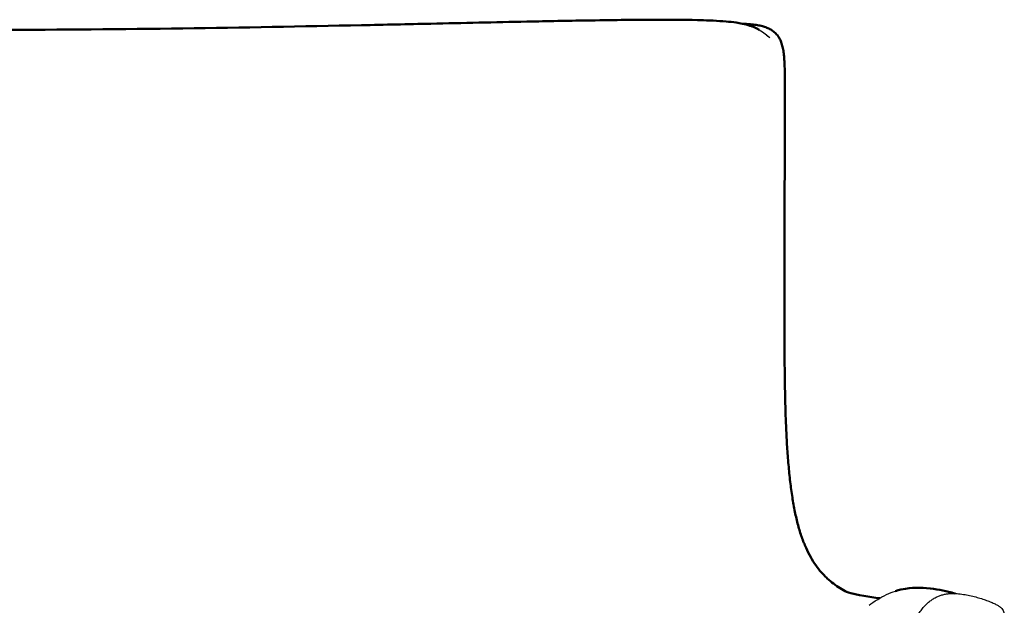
# Model space of a CAD drawing. Header units: millimetres. Extents: x -51070 to 51012658, y -411665 to 5484957.
# Tile 16 of 207: x 51011458 to 51011730, y 5484010 to 5484172. Entities that reach past the tile are written whole.
import ezdxf

# ---------------------------------------------------------------- set-up
doc = ezdxf.new("R2010")
doc.units = ezdxf.units.MM
doc.layers.add('Make2D$Visible$Curves', color=7, linetype='Continuous', true_color=0x000000)
doc.layers.add('Make2D$Visible$SceneSilhouetteCurves', color=7, linetype='Continuous', lineweight=50, true_color=0x000000)

msp = doc.modelspace()

# ---------------------------------------------------------------- linework, layer by layer
at = {"layer": 'Make2D$Visible$Curves', "color": 30}
for points, knots in [([(51011271.16, 5484172.05), (51011277.31, 5484172.03), (51011283.64, 5484171.95), (51011295.29, 5484171.76), (51011300.78, 5484171.65), (51011306.61, 5484171.53), (51011315.44, 5484171.35), (51011324.32, 5484171.16), (51011333.18, 5484170.96), (51011339.56, 5484170.82), (51011345.97, 5484170.68), (51011352.37, 5484170.54), (51011368.82, 5484170.19), (51011385.26, 5484169.88), (51011401.76, 5484169.65), (51011418.53, 5484169.42), (51011435.69, 5484169.27), (51011452.46, 5484169.27), (51011469.24, 5484169.27), (51011486.4, 5484169.42), (51011503.17, 5484169.65), (51011519.67, 5484169.88), (51011536.11, 5484170.19), (51011552.56, 5484170.54), (51011558.96, 5484170.68), (51011565.37, 5484170.82), (51011571.75, 5484170.96), (51011580.61, 5484171.16), (51011589.48, 5484171.35), (51011598.32, 5484171.53), (51011604.15, 5484171.65), (51011609.64, 5484171.76), (51011621.29, 5484171.95), (51011627.62, 5484172.03), (51011633.77, 5484172.05)], [0, 0, 0, 0, 19.99365, 19.99365, 35.814873, 35.814873, 35.814873, 62.579691, 62.579691, 62.579691, 81.859921, 81.859921, 81.859921, 131.34534, 131.34534, 131.34534, 182.059631, 182.059631, 182.059631, 232.773922, 232.773922, 232.773922, 282.25934, 282.25934, 282.25934, 301.539571, 301.539571, 301.539571, 328.304389, 328.304389, 328.304389, 344.124929, 344.124929, 364.119262, 364.119262, 364.119262, 364.119262]), ([(51011633.77, 5484172.05), (51011637.53, 5484172.06), (51011641.72, 5484172.04), (51011645.46, 5484171.95), (51011645.72, 5484171.95), (51011645.98, 5484171.94), (51011646.24, 5484171.93), (51011648.49, 5484171.87), (51011651.12, 5484171.76), (51011653.37, 5484171.57), (51011654.29, 5484171.49), (51011655.26, 5484171.39), (51011656.18, 5484171.25), (51011656.74, 5484171.17), (51011657.33, 5484171.07), (51011657.89, 5484170.96), (51011657.96, 5484170.94), (51011658.03, 5484170.93), (51011658.14, 5484170.91), (51011658.2, 5484170.89), (51011658.32, 5484170.87), (51011658.38, 5484170.85), (51011658.44, 5484170.84), (51011659.16, 5484170.67), (51011659.79, 5484170.48), (51011660.47, 5484170.23), (51011660.49, 5484170.22), (51011660.51, 5484170.22), (51011660.54, 5484170.21), (51011661.07, 5484170), (51011661.59, 5484169.77), (51011662.08, 5484169.52), (51011662.25, 5484169.43), (51011662.41, 5484169.34), (51011662.56, 5484169.25)], [0, 0, 0, 0, 11.818838, 11.818838, 11.818838, 12.602596, 12.602596, 12.602596, 19.821606, 19.821606, 19.821606, 22.673706, 22.673706, 22.673706, 24.410531, 24.410531, 24.410531, 24.629227, 24.629227, 24.815349, 24.815349, 24.978048, 24.978048, 24.978048, 27.123227, 27.123227, 27.123227, 27.19522, 27.19522, 27.19522, 28.98285, 28.98285, 28.98285, 29.582272, 29.582272, 29.582272, 29.582272]), ([(51011658.1, 5484170.91), (51011658.47, 5484170.9), (51011658.84, 5484170.88), (51011659.21, 5484170.85), (51011659.79, 5484170.82), (51011660.36, 5484170.77), (51011660.92, 5484170.7), (51011661.43, 5484170.64), (51011661.93, 5484170.57), (51011662.42, 5484170.48), (51011662.87, 5484170.39), (51011663.31, 5484170.29), (51011663.75, 5484170.16), (51011664.15, 5484170.04), (51011664.55, 5484169.9), (51011664.93, 5484169.73), (51011665.31, 5484169.57), (51011665.66, 5484169.38), (51011666, 5484169.16), (51011666.34, 5484168.95), (51011666.66, 5484168.7), (51011666.95, 5484168.43), (51011667.25, 5484168.15), (51011667.51, 5484167.85), (51011667.75, 5484167.52), (51011667.8, 5484167.44), (51011667.86, 5484167.36), (51011667.91, 5484167.28), (51011668.09, 5484167.01), (51011668.25, 5484166.72), (51011668.39, 5484166.42), (51011668.57, 5484166.02), (51011668.72, 5484165.6), (51011668.84, 5484165.18), (51011668.98, 5484164.74), (51011669.08, 5484164.29), (51011669.16, 5484163.82), (51011669.25, 5484163.32), (51011669.32, 5484162.81), (51011669.38, 5484162.3), (51011669.44, 5484161.72), (51011669.48, 5484161.15), (51011669.52, 5484160.56), (51011669.56, 5484159.91), (51011669.58, 5484159.25), (51011669.6, 5484158.58), (51011669.63, 5484157.83), (51011669.64, 5484157.07), (51011669.65, 5484156.31), (51011669.66, 5484155.45), (51011669.66, 5484154.59), (51011669.66, 5484153.72), (51011669.66, 5484152.75), (51011669.66, 5484151.77), (51011669.66, 5484150.78), (51011669.65, 5484149.68), (51011669.65, 5484148.57), (51011669.65, 5484147.46), (51011669.64, 5484146.23), (51011669.64, 5484144.99), (51011669.63, 5484143.75), (51011669.62, 5484140.95), (51011669.62, 5484138.13), (51011669.61, 5484135.3), (51011669.6, 5484132.15), (51011669.59, 5484129), (51011669.58, 5484125.82), (51011669.58, 5484122.39), (51011669.57, 5484118.93), (51011669.56, 5484115.47), (51011669.56, 5484111.79), (51011669.55, 5484108.09), (51011669.55, 5484104.37), (51011669.54, 5484100.57), (51011669.54, 5484096.75), (51011669.54, 5484092.92), (51011669.54, 5484091.96), (51011669.54, 5484091), (51011669.54, 5484090.03), (51011669.54, 5484089.07), (51011669.54, 5484088.1), (51011669.54, 5484087.14), (51011669.54, 5484085.22), (51011669.55, 5484083.3), (51011669.55, 5484081.37), (51011669.56, 5484079.49), (51011669.57, 5484077.59), (51011669.59, 5484075.7), (51011669.61, 5484073.81), (51011669.63, 5484071.92), (51011669.67, 5484070.02), (51011669.68, 5484069.1), (51011669.7, 5484068.18), (51011669.72, 5484067.26), (51011669.74, 5484066.34), (51011669.77, 5484065.42), (51011669.79, 5484064.51), (51011669.85, 5484062.72), (51011669.91, 5484060.93), (51011669.99, 5484059.14), (51011670.07, 5484057.41), (51011670.16, 5484055.68), (51011670.27, 5484053.96), (51011670.38, 5484052.3), (51011670.5, 5484050.65), (51011670.64, 5484049), (51011670.78, 5484047.42), (51011670.94, 5484045.86), (51011671.13, 5484044.3), (51011671.3, 5484042.85), (51011671.49, 5484041.41), (51011671.71, 5484039.99), (51011671.92, 5484038.64), (51011672.16, 5484037.31), (51011672.43, 5484036), (51011672.68, 5484034.73), (51011672.97, 5484033.49), (51011673.3, 5484032.27), (51011673.6, 5484031.13), (51011673.94, 5484030.02), (51011674.32, 5484028.95), (51011674.68, 5484027.94), (51011675.07, 5484026.96), (51011675.49, 5484026.02), (51011675.9, 5484025.12), (51011676.33, 5484024.26), (51011676.79, 5484023.45), (51011677.24, 5484022.65), (51011677.72, 5484021.9), (51011678.21, 5484021.2), (51011678.71, 5484020.5), (51011679.22, 5484019.85), (51011679.74, 5484019.25), (51011679.98, 5484018.98), (51011680.23, 5484018.72), (51011680.47, 5484018.46), (51011680.77, 5484018.15), (51011681.07, 5484017.86), (51011681.38, 5484017.57), (51011681.95, 5484017.04), (51011682.52, 5484016.56), (51011683.1, 5484016.13), (51011683.71, 5484015.67), (51011684.31, 5484015.26), (51011684.92, 5484014.88), (51011685.56, 5484014.49), (51011686.19, 5484014.14), (51011686.82, 5484013.82), (51011686.84, 5484013.82), (51011686.85, 5484013.81), (51011686.87, 5484013.8)], [786.483914, 786.483914, 786.483914, 786.483914, 787.673606, 787.673606, 787.673606, 789.541026, 789.541026, 789.541026, 791.220711, 791.220711, 791.220711, 792.766342, 792.766342, 792.766342, 794.225067, 794.225067, 794.225067, 795.642969, 795.642969, 795.642969, 797.052845, 797.052845, 797.052845, 798.494514, 798.494514, 798.494514, 798.826502, 798.826502, 798.826502, 800.008867, 800.008867, 800.008867, 801.583447, 801.583447, 801.583447, 803.249389, 803.249389, 803.249389, 805.073109, 805.073109, 805.073109, 807.093491, 807.093491, 807.093491, 809.368615, 809.368615, 809.368615, 811.927898, 811.927898, 811.927898, 814.810132, 814.810132, 814.810132, 818.051001, 818.051001, 818.051001, 821.686663, 821.686663, 821.686663, 825.710347, 825.710347, 825.710347, 834.798506, 834.798506, 834.798506, 844.893165, 844.893165, 844.893165, 855.81848, 855.81848, 855.81848, 867.429446, 867.429446, 867.429446, 879.30999, 879.30999, 879.30999, 882.286641, 882.286641, 882.286641, 885.262741, 885.262741, 885.262741, 891.179935, 891.179935, 891.179935, 896.989048, 896.989048, 896.989048, 902.794397, 902.794397, 902.794397, 905.615942, 905.615942, 905.615942, 908.432574, 908.432574, 908.432574, 913.926229, 913.926229, 913.926229, 919.236936, 919.236936, 919.236936, 924.35071, 924.35071, 924.35071, 929.231748, 929.231748, 929.231748, 933.76187, 933.76187, 933.76187, 938.038208, 938.038208, 938.038208, 942.144949, 942.144949, 942.144949, 945.983913, 945.983913, 945.983913, 949.603265, 949.603265, 949.603265, 953.078231, 953.078231, 953.078231, 956.476473, 956.476473, 956.476473, 959.865693, 959.865693, 959.865693, 961.41156, 961.41156, 961.41156, 963.309543, 963.309543, 963.309543, 966.86446, 966.86446, 966.86446, 970.581402, 970.581402, 970.581402, 974.497097, 974.497097, 974.497097, 974.591132, 974.591132, 974.591132, 974.591132]), ([(51011700.21, 5484014.08), (51011701.27, 5484014.42), (51011702.21, 5484014.61), (51011703.01, 5484014.74), (51011703.01, 5484014.74), (51011703.02, 5484014.74), (51011703.02, 5484014.74), (51011704.4, 5484014.95), (51011705.57, 5484014.99), (51011706.5, 5484014.99), (51011707, 5484014.99), (51011707.45, 5484014.97), (51011707.85, 5484014.95)], [0, 0, 0, 0, 4.234808, 4.234808, 4.234808, 4.258757, 4.258757, 4.258757, 11.584522, 11.584522, 11.584522, 15.407442, 15.407442, 15.407442, 15.407442]), ([(51011707.85, 5484014.95), (51011710.58, 5484014.81), (51011712.98, 5484014.35), (51011714.87, 5484013.9), (51011715.52, 5484013.74), (51011716.14, 5484013.58), (51011716.74, 5484013.41)], [0, 0, 0, 0, 27.150133, 27.150133, 27.150133, 35.820766, 35.820766, 35.820766, 35.820766])]:
    msp.add_open_spline(points, degree=3, knots=knots, dxfattribs=at)
at = {"layer": 'Make2D$Visible$Curves', "color": 30, "lineweight": -3}
for points, knots in [([(51011662.56, 5484169.25), (51011663.23, 5484168.87), (51011663.77, 5484168.48), (51011664.2, 5484168.15), (51011664.75, 5484167.72), (51011665.17, 5484167.34), (51011665.5, 5484167.04)], [0, 0, 0, 0, 2.589528, 2.589528, 2.589528, 5.846873, 5.846873, 5.846873, 5.846873]), ([(51011692.91, 5484010.14), (51011693.57, 5484010.63), (51011694.38, 5484011.19), (51011695.34, 5484011.79), (51011696.09, 5484012.25), (51011696.89, 5484012.7), (51011697.72, 5484013.09), (51011698.61, 5484013.52), (51011699.45, 5484013.84), (51011700.21, 5484014.08)], [8.971056, 8.971056, 8.971056, 8.971056, 12.557984, 12.557984, 12.557984, 15.349416, 15.349416, 15.349416, 18.369608, 18.369608, 18.369608, 18.369608]), ([(51011704.63, 5484004.16), (51011704.64, 5484004.18), (51011704.65, 5484004.2), (51011704.66, 5484004.22), (51011704.9, 5484004.72), (51011705.15, 5484005.21), (51011705.4, 5484005.69), (51011705.64, 5484006.14), (51011705.89, 5484006.59), (51011706.15, 5484007.01), (51011706.4, 5484007.42), (51011706.65, 5484007.82), (51011706.91, 5484008.19), (51011707.17, 5484008.57), (51011707.44, 5484008.92), (51011707.71, 5484009.25), (51011707.98, 5484009.58), (51011708.26, 5484009.89), (51011708.53, 5484010.18), (51011708.82, 5484010.47), (51011709.11, 5484010.74), (51011709.39, 5484010.98), (51011709.69, 5484011.24), (51011709.99, 5484011.46), (51011710.28, 5484011.66), (51011710.59, 5484011.88), (51011710.9, 5484012.07), (51011711.2, 5484012.23), (51011711.52, 5484012.4), (51011711.84, 5484012.55), (51011712.14, 5484012.67), (51011712.47, 5484012.8), (51011712.79, 5484012.91), (51011713.09, 5484013), (51011713.42, 5484013.1), (51011713.74, 5484013.17), (51011714.05, 5484013.23), (51011714.26, 5484013.27), (51011714.48, 5484013.3), (51011714.68, 5484013.33), (51011714.79, 5484013.34), (51011714.89, 5484013.35), (51011714.99, 5484013.36), (51011715.32, 5484013.39), (51011715.63, 5484013.41), (51011715.92, 5484013.41), (51011716.23, 5484013.42), (51011716.53, 5484013.41), (51011716.82, 5484013.4), (51011717.12, 5484013.39), (51011717.41, 5484013.37), (51011717.69, 5484013.34), (51011718, 5484013.31), (51011718.29, 5484013.28), (51011718.57, 5484013.24), (51011719.19, 5484013.15), (51011719.76, 5484013.05), (51011720.3, 5484012.94), (51011720.9, 5484012.82), (51011721.46, 5484012.69), (51011721.99, 5484012.56), (51011722.56, 5484012.41), (51011723.1, 5484012.26), (51011723.59, 5484012.11), (51011724.13, 5484011.95), (51011724.62, 5484011.79), (51011725.08, 5484011.63), (51011725.56, 5484011.46), (51011726, 5484011.29), (51011726.4, 5484011.13), (51011726.82, 5484010.96), (51011727.19, 5484010.8), (51011727.53, 5484010.65), (51011727.87, 5484010.48), (51011728.18, 5484010.33), (51011728.46, 5484010.17), (51011728.72, 5484010.02), (51011728.96, 5484009.86), (51011729.2, 5484009.67), (51011729.22, 5484009.66), (51011729.24, 5484009.64), (51011729.25, 5484009.63), (51011729.5, 5484009.43), (51011729.79, 5484009.16), (51011730.02, 5484008.71), (51011730.19, 5484008.38), (51011730.33, 5484007.97), (51011730.24, 5484006.94), (51011730.05, 5484006.54), (51011729.8, 5484006.22), (51011729.51, 5484005.86), (51011729.22, 5484005.68), (51011728.96, 5484005.55), (51011728.85, 5484005.49), (51011728.74, 5484005.44), (51011728.63, 5484005.4)], [0, 0, 0, 0, 0.077277, 0.077277, 0.077277, 1.793509, 1.793509, 1.793509, 3.438252, 3.438252, 3.438252, 5.04887, 5.04887, 5.04887, 6.668634, 6.668634, 6.668634, 8.336374, 8.336374, 8.336374, 10.086381, 10.086381, 10.086381, 11.950317, 11.950317, 11.950317, 13.945643, 13.945643, 13.945643, 16.106736, 16.106736, 16.106736, 18.443537, 18.443537, 18.443537, 20.967077, 20.967077, 20.967077, 22.779514, 22.779514, 22.779514, 23.707019, 23.707019, 23.707019, 26.662103, 26.662103, 26.662103, 29.77332, 29.77332, 29.77332, 33.112836, 33.112836, 33.112836, 36.787953, 36.787953, 36.787953, 44.911528, 44.911528, 44.911528, 53.988546, 53.988546, 53.988546, 63.893307, 63.893307, 63.893307, 74.504593, 74.504593, 74.504593, 85.696775, 85.696775, 85.696775, 97.359608, 97.359608, 97.359608, 109.375877, 109.375877, 109.375877, 120.89486, 120.89486, 120.89486, 121.673667, 121.673667, 121.673667, 134.21177, 134.21177, 134.21177, 142.693712, 142.693712, 150.567968, 150.567968, 150.567968, 159.803097, 159.803097, 159.803097, 164.07806, 164.07806, 164.07806, 164.07806])]:
    msp.add_open_spline(points, degree=3, knots=knots, dxfattribs=at)
msp.add_open_spline([(51011665.5, 5484167.04), (51011665.23, 5484167.29), (51011664.92, 5484167.5), (51011664.57, 5484167.68)], degree=3, dxfattribs=at)
at = {"layer": 'Make2D$Visible$Curves', "color": 30}
msp.add_open_spline([(51011686.63, 5484013.87), (51011690, 5484012.92), (51011693.12, 5484012.42), (51011695.86, 5484012.1)], degree=3, dxfattribs=at)
at = {"layer": 'Make2D$Visible$SceneSilhouetteCurves', "color": 30}
for points, knots in [([(51011271.16, 5484172.05), (51011277.31, 5484172.03), (51011283.64, 5484171.95), (51011295.29, 5484171.76), (51011300.78, 5484171.65), (51011306.61, 5484171.53), (51011315.44, 5484171.35), (51011324.32, 5484171.16), (51011333.18, 5484170.96), (51011339.56, 5484170.82), (51011345.97, 5484170.68), (51011352.37, 5484170.54), (51011368.82, 5484170.19), (51011385.26, 5484169.88), (51011401.76, 5484169.65), (51011418.53, 5484169.42), (51011435.69, 5484169.27), (51011452.46, 5484169.27), (51011469.24, 5484169.27), (51011486.4, 5484169.42), (51011503.17, 5484169.65), (51011519.67, 5484169.88), (51011536.11, 5484170.19), (51011552.56, 5484170.54), (51011558.96, 5484170.68), (51011565.37, 5484170.82), (51011571.75, 5484170.96), (51011580.61, 5484171.16), (51011589.48, 5484171.35), (51011598.32, 5484171.53), (51011604.15, 5484171.65), (51011609.64, 5484171.76), (51011621.29, 5484171.95), (51011627.62, 5484172.03), (51011633.77, 5484172.05)], [0, 0, 0, 0, 19.99365, 19.99365, 35.814873, 35.814873, 35.814873, 62.579691, 62.579691, 62.579691, 81.859921, 81.859921, 81.859921, 131.34534, 131.34534, 131.34534, 182.059631, 182.059631, 182.059631, 232.773922, 232.773922, 232.773922, 282.25934, 282.25934, 282.25934, 301.539571, 301.539571, 301.539571, 328.304389, 328.304389, 328.304389, 344.124929, 344.124929, 364.119262, 364.119262, 364.119262, 364.119262]), ([(51011633.77, 5484172.05), (51011637.53, 5484172.06), (51011641.72, 5484172.04), (51011645.46, 5484171.95), (51011645.72, 5484171.95), (51011645.98, 5484171.94), (51011646.24, 5484171.93), (51011648.49, 5484171.87), (51011651.12, 5484171.76), (51011653.37, 5484171.57), (51011654.29, 5484171.49), (51011655.26, 5484171.39), (51011656.18, 5484171.25), (51011656.74, 5484171.17), (51011657.33, 5484171.07), (51011657.89, 5484170.96), (51011657.96, 5484170.94), (51011658.03, 5484170.93), (51011658.14, 5484170.91), (51011658.2, 5484170.89), (51011658.32, 5484170.87), (51011658.38, 5484170.85), (51011658.44, 5484170.84), (51011659.16, 5484170.67), (51011659.79, 5484170.48), (51011660.47, 5484170.23), (51011660.49, 5484170.22), (51011660.51, 5484170.22), (51011660.54, 5484170.21), (51011661.07, 5484170), (51011661.59, 5484169.77), (51011662.08, 5484169.52), (51011662.25, 5484169.43), (51011662.41, 5484169.34), (51011662.56, 5484169.25)], [0, 0, 0, 0, 11.818838, 11.818838, 11.818838, 12.602596, 12.602596, 12.602596, 19.821606, 19.821606, 19.821606, 22.673706, 22.673706, 22.673706, 24.410531, 24.410531, 24.410531, 24.629227, 24.629227, 24.815349, 24.815349, 24.978048, 24.978048, 24.978048, 27.123227, 27.123227, 27.123227, 27.19522, 27.19522, 27.19522, 28.98285, 28.98285, 28.98285, 29.582272, 29.582272, 29.582272, 29.582272]), ([(51011658.1, 5484170.91), (51011658.47, 5484170.9), (51011658.84, 5484170.88), (51011659.21, 5484170.85), (51011659.79, 5484170.82), (51011660.36, 5484170.77), (51011660.92, 5484170.7), (51011661.43, 5484170.64), (51011661.93, 5484170.57), (51011662.42, 5484170.48), (51011662.87, 5484170.39), (51011663.31, 5484170.29), (51011663.75, 5484170.16), (51011664.15, 5484170.04), (51011664.55, 5484169.9), (51011664.93, 5484169.73), (51011665.31, 5484169.57), (51011665.66, 5484169.38), (51011666, 5484169.16), (51011666.34, 5484168.95), (51011666.66, 5484168.7), (51011666.95, 5484168.43), (51011667.25, 5484168.15), (51011667.51, 5484167.85), (51011667.75, 5484167.52), (51011667.8, 5484167.44), (51011667.86, 5484167.36), (51011667.91, 5484167.28), (51011668.09, 5484167.01), (51011668.25, 5484166.72), (51011668.39, 5484166.42), (51011668.57, 5484166.02), (51011668.72, 5484165.6), (51011668.84, 5484165.18), (51011668.98, 5484164.74), (51011669.08, 5484164.29), (51011669.16, 5484163.82), (51011669.25, 5484163.32), (51011669.32, 5484162.81), (51011669.38, 5484162.3), (51011669.44, 5484161.72), (51011669.48, 5484161.15), (51011669.52, 5484160.56), (51011669.56, 5484159.91), (51011669.58, 5484159.25), (51011669.6, 5484158.58), (51011669.63, 5484157.83), (51011669.64, 5484157.07), (51011669.65, 5484156.31), (51011669.66, 5484155.45), (51011669.66, 5484154.59), (51011669.66, 5484153.72), (51011669.66, 5484152.75), (51011669.66, 5484151.77), (51011669.66, 5484150.78), (51011669.65, 5484149.68), (51011669.65, 5484148.57), (51011669.65, 5484147.46), (51011669.64, 5484146.23), (51011669.64, 5484144.99), (51011669.63, 5484143.75), (51011669.62, 5484140.95), (51011669.62, 5484138.13), (51011669.61, 5484135.3), (51011669.6, 5484132.15), (51011669.59, 5484129), (51011669.58, 5484125.82), (51011669.58, 5484122.39), (51011669.57, 5484118.93), (51011669.56, 5484115.47), (51011669.56, 5484111.79), (51011669.55, 5484108.09), (51011669.55, 5484104.37), (51011669.54, 5484100.57), (51011669.54, 5484096.75), (51011669.54, 5484092.92), (51011669.54, 5484091.96), (51011669.54, 5484091), (51011669.54, 5484090.03), (51011669.54, 5484089.07), (51011669.54, 5484088.1), (51011669.54, 5484087.14), (51011669.54, 5484085.22), (51011669.55, 5484083.3), (51011669.55, 5484081.37), (51011669.56, 5484079.49), (51011669.57, 5484077.59), (51011669.59, 5484075.7), (51011669.61, 5484073.81), (51011669.63, 5484071.92), (51011669.67, 5484070.02), (51011669.68, 5484069.1), (51011669.7, 5484068.18), (51011669.72, 5484067.26), (51011669.74, 5484066.34), (51011669.77, 5484065.42), (51011669.79, 5484064.51), (51011669.85, 5484062.72), (51011669.91, 5484060.93), (51011669.99, 5484059.14), (51011670.07, 5484057.41), (51011670.16, 5484055.68), (51011670.27, 5484053.96), (51011670.38, 5484052.3), (51011670.5, 5484050.65), (51011670.64, 5484049), (51011670.78, 5484047.42), (51011670.94, 5484045.86), (51011671.13, 5484044.3), (51011671.3, 5484042.85), (51011671.49, 5484041.41), (51011671.71, 5484039.99), (51011671.92, 5484038.64), (51011672.16, 5484037.31), (51011672.43, 5484036), (51011672.68, 5484034.73), (51011672.97, 5484033.49), (51011673.3, 5484032.27), (51011673.6, 5484031.13), (51011673.94, 5484030.02), (51011674.32, 5484028.95), (51011674.68, 5484027.94), (51011675.07, 5484026.96), (51011675.49, 5484026.02), (51011675.9, 5484025.12), (51011676.33, 5484024.26), (51011676.79, 5484023.45), (51011677.24, 5484022.65), (51011677.72, 5484021.9), (51011678.21, 5484021.2), (51011678.71, 5484020.5), (51011679.22, 5484019.85), (51011679.74, 5484019.25), (51011679.98, 5484018.98), (51011680.23, 5484018.72), (51011680.47, 5484018.46), (51011680.77, 5484018.15), (51011681.07, 5484017.86), (51011681.38, 5484017.57), (51011681.95, 5484017.04), (51011682.52, 5484016.56), (51011683.1, 5484016.13), (51011683.71, 5484015.67), (51011684.31, 5484015.26), (51011684.92, 5484014.88), (51011685.56, 5484014.49), (51011686.19, 5484014.14), (51011686.82, 5484013.82), (51011686.84, 5484013.82), (51011686.85, 5484013.81), (51011686.87, 5484013.8)], [786.483914, 786.483914, 786.483914, 786.483914, 787.673606, 787.673606, 787.673606, 789.541026, 789.541026, 789.541026, 791.220711, 791.220711, 791.220711, 792.766342, 792.766342, 792.766342, 794.225067, 794.225067, 794.225067, 795.642969, 795.642969, 795.642969, 797.052845, 797.052845, 797.052845, 798.494514, 798.494514, 798.494514, 798.826502, 798.826502, 798.826502, 800.008867, 800.008867, 800.008867, 801.583447, 801.583447, 801.583447, 803.249389, 803.249389, 803.249389, 805.073109, 805.073109, 805.073109, 807.093491, 807.093491, 807.093491, 809.368615, 809.368615, 809.368615, 811.927898, 811.927898, 811.927898, 814.810132, 814.810132, 814.810132, 818.051001, 818.051001, 818.051001, 821.686663, 821.686663, 821.686663, 825.710347, 825.710347, 825.710347, 834.798506, 834.798506, 834.798506, 844.893165, 844.893165, 844.893165, 855.81848, 855.81848, 855.81848, 867.429446, 867.429446, 867.429446, 879.30999, 879.30999, 879.30999, 882.286641, 882.286641, 882.286641, 885.262741, 885.262741, 885.262741, 891.179935, 891.179935, 891.179935, 896.989048, 896.989048, 896.989048, 902.794397, 902.794397, 902.794397, 905.615942, 905.615942, 905.615942, 908.432574, 908.432574, 908.432574, 913.926229, 913.926229, 913.926229, 919.236936, 919.236936, 919.236936, 924.35071, 924.35071, 924.35071, 929.231748, 929.231748, 929.231748, 933.76187, 933.76187, 933.76187, 938.038208, 938.038208, 938.038208, 942.144949, 942.144949, 942.144949, 945.983913, 945.983913, 945.983913, 949.603265, 949.603265, 949.603265, 953.078231, 953.078231, 953.078231, 956.476473, 956.476473, 956.476473, 959.865693, 959.865693, 959.865693, 961.41156, 961.41156, 961.41156, 963.309543, 963.309543, 963.309543, 966.86446, 966.86446, 966.86446, 970.581402, 970.581402, 970.581402, 974.497097, 974.497097, 974.497097, 974.591132, 974.591132, 974.591132, 974.591132]), ([(51011700.21, 5484014.08), (51011701.27, 5484014.42), (51011702.21, 5484014.61), (51011703.01, 5484014.74), (51011703.01, 5484014.74), (51011703.02, 5484014.74), (51011703.02, 5484014.74), (51011704.4, 5484014.95), (51011705.57, 5484014.99), (51011706.5, 5484014.99), (51011707, 5484014.99), (51011707.45, 5484014.97), (51011707.85, 5484014.95)], [0, 0, 0, 0, 4.234808, 4.234808, 4.234808, 4.258757, 4.258757, 4.258757, 11.584522, 11.584522, 11.584522, 15.407442, 15.407442, 15.407442, 15.407442]), ([(51011707.85, 5484014.95), (51011710.58, 5484014.81), (51011712.98, 5484014.35), (51011714.87, 5484013.9), (51011715.52, 5484013.74), (51011716.14, 5484013.58), (51011716.74, 5484013.41)], [0, 0, 0, 0, 27.150133, 27.150133, 27.150133, 35.820766, 35.820766, 35.820766, 35.820766])]:
    msp.add_open_spline(points, degree=3, knots=knots, dxfattribs=at)
msp.add_open_spline([(51011686.63, 5484013.87), (51011690, 5484012.92), (51011693.12, 5484012.42), (51011695.86, 5484012.1)], degree=3, dxfattribs=at)

doc.saveas('drawing.dxf')
